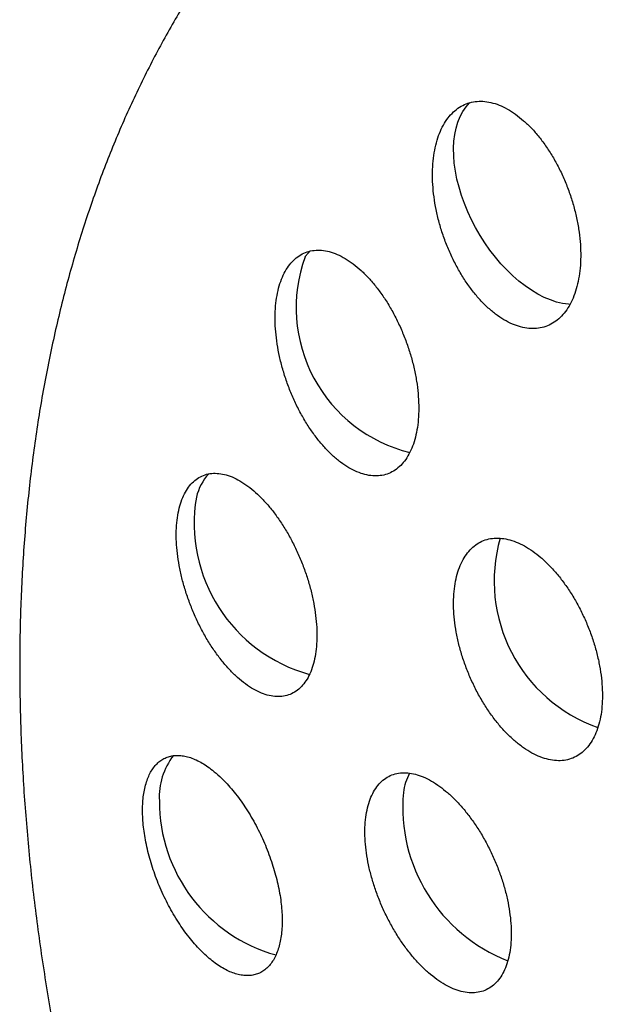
# Model space of a CAD drawing. Header units: millimetres. Extents: x 8 to 820, y 12 to 745.
# Tile 38 of 55: x 750.47 to 755.54, y 336.89 to 345.32. Entities that reach past the tile are written whole.
import ezdxf

# ---------------------------------------------------------------- set-up
doc = ezdxf.new("R2010")
doc.units = ezdxf.units.MM

msp = doc.modelspace()

# ---------------------------------------------------------------- linework, layer by layer
at = {"color": 7, "linetype": 'Continuous', "lineweight": 30, "flags": 128}
for points in [[(755.1857, 342.8783), (755.1734, 342.8792), (755.1228, 342.8861), (755.0709, 342.8984), (755.0179, 342.9159), (754.9642, 342.9385), (754.9101, 342.9661), (754.856, 342.9986), (754.802, 343.0357), (754.7487, 343.0772), (754.6962, 343.123), (754.6449, 343.1726), (754.595, 343.2259), (754.5469, 343.2824), (754.5009, 343.342), (754.4572, 343.4042), (754.4161, 343.4686), (754.3778, 343.535), (754.3425, 343.6028), (754.3105, 343.6718), (754.282, 343.7414), (754.257, 343.8113), (754.2358, 343.8811), (754.2185, 343.9504), (754.2051, 344.0187), (754.1958, 344.0857), (754.1906, 344.151), (754.1896, 344.2141), (754.1927, 344.2748), (754.2, 344.3326), (754.2113, 344.3872), (754.2266, 344.4383), (754.2459, 344.4856), (754.269, 344.5289), (754.2958, 344.5678), (754.3261, 344.6021), (754.3312, 344.6071)], [(752.9173, 343.2842), (752.9462, 343.3205), (752.9598, 343.3347)]]:
    msp.add_lwpolyline(points, dxfattribs=at)
at = {"color": 7, "linetype": 'Continuous', "lineweight": 30}
for centre, radius, start, end in [((754.1181, 342.8506), 1.2766, 160.14779, 256.25605), ((752.4274, 341.1226), 0.4525, 137.4542, 166.45937), ((753.3107, 341.0055), 1.3419, 170.42992, 254.72099), ((755.8658, 340.5107), 1.3291, 163.98025, 250.63575), ((752.2463, 338.662), 0.5769, 142.07936, 183.20812), ((754.3177, 338.6154), 0.565, 153.58162, 171.23017), ((753.0358, 338.6248), 1.3656, 179.79247, 254.4355), ((755.1668, 338.576), 1.413, 174.90388, 248.68231)]:
    msp.add_arc(centre, radius, start, end, dxfattribs=at)
for points, knots in [([(788.1561, 323.6214), (788.1561, 323.6579), (788.1561, 323.7258), (788.1558, 323.8197), (788.1554, 323.898), (788.1551, 323.9607), (788.1548, 324.0085), (788.1545, 324.0421), (788.1543, 324.0678), (788.1541, 324.0925), (788.1538, 324.1226), (788.1535, 324.1586), (788.153, 324.2006), (788.1523, 324.2617), (788.1514, 324.3379), (788.1501, 324.4248), (788.1487, 324.5132), (788.1471, 324.6016), (788.1454, 324.6891), (788.1437, 324.7689), (788.1419, 324.8489), (788.1398, 324.9371), (788.1371, 325.0382), (788.134, 325.1478), (788.1309, 325.2468), (788.1281, 325.3315), (788.1257, 325.4019), (788.1232, 325.4716), (788.1208, 325.5377), (788.1185, 325.5956), (788.1166, 325.6432), (788.1151, 325.6814), (788.1136, 325.7181), (788.1118, 325.7597), (788.1096, 325.8115), (788.107, 325.8706), (788.104, 325.9357), (788.1008, 326.0039), (788.0973, 326.075), (788.0937, 326.1455), (788.0903, 326.2112), (788.0874, 326.2661), (788.085, 326.309), (788.0832, 326.343), (788.0812, 326.3777), (788.0789, 326.4194), (788.0759, 326.471), (788.0723, 326.5316), (788.0684, 326.5961), (788.0643, 326.6608), (788.0605, 326.7204), (788.0572, 326.7714), (788.0545, 326.8125), (788.0521, 326.8485), (788.0495, 326.8866), (788.0463, 326.9324), (788.0421, 326.9931), (788.0368, 327.0664), (788.0307, 327.1491), (788.0247, 327.229), (788.0189, 327.3044), (788.0135, 327.3713), (788.0089, 327.4289), (788.0047, 327.4799), (788.0004, 327.5315), (787.9945, 327.601), (787.9869, 327.6888), (787.9775, 327.7933), (787.9679, 327.8983), (787.9583, 327.9986), (787.9492, 328.0929), (787.9398, 328.1867), (787.9265, 328.317), (787.9091, 328.4805), (787.8889, 328.6612), (787.8698, 328.8254), (787.8521, 328.9722), (787.8334, 329.122), (787.8134, 329.2776), (787.7962, 329.4063), (787.783, 329.502), (787.7744, 329.5646), (787.7652, 329.6297), (787.7563, 329.6921), (787.7483, 329.7474), (787.7402, 329.8026), (787.7311, 329.8648), (787.7204, 329.936), (787.7095, 330.0079), (787.6977, 330.0838), (787.6842, 330.1705), (787.668, 330.2719), (787.6505, 330.379), (787.633, 330.4846), (787.6139, 330.5968), (787.5929, 330.7178), (787.5701, 330.846), (787.547, 330.9732), (787.5273, 331.0792), (787.5108, 331.1665), (787.4982, 331.2324), (787.4859, 331.2956), (787.4737, 331.3582), (787.4603, 331.4258), (787.4443, 331.5055), (787.4276, 331.588), (787.4102, 331.6724), (787.3922, 331.7582), (787.3739, 331.8446), (787.3575, 331.921), (787.342, 331.992), (787.3247, 332.0706), (787.305, 332.159), (787.2853, 332.2461), (787.2655, 332.3324), (787.2448, 332.4214), (787.2236, 332.5109), (787.2046, 332.5904), (787.1905, 332.6489), (787.1799, 332.6921), (787.1711, 332.7283), (787.1604, 332.7715), (787.1492, 332.8167), (787.1389, 332.858), (787.1301, 332.8927), (787.1213, 332.9276), (787.1107, 332.9694), (787.0974, 333.0216), (787.0828, 333.078), (787.0686, 333.1326), (787.0514, 333.1984), (787.0297, 333.2803), (787.0035, 333.3778), (786.9773, 333.4741), (786.9488, 333.5775), (786.916, 333.6944), (786.8825, 333.8117), (786.8503, 333.9228), (786.8185, 334.031), (786.7861, 334.1396), (786.7503, 334.2576), (786.7171, 334.3655), (786.6863, 334.4642), (786.6603, 334.5464), (786.634, 334.6289), (786.6051, 334.7186), (786.5766, 334.8056), (786.5544, 334.873), (786.538, 334.9223), (786.5249, 334.9616), (786.5095, 335.0073), (786.4914, 335.0609), (786.4728, 335.1156), (786.4564, 335.1635), (786.4435, 335.2009), (786.4328, 335.2319), (786.4229, 335.2602), (786.4123, 335.2906), (786.4, 335.3258), (786.385, 335.3686), (786.368, 335.4167), (786.351, 335.4645), (786.3352, 335.5085), (786.3209, 335.5484), (786.3068, 335.5873), (786.2921, 335.6278), (786.2749, 335.6751), (786.2542, 335.7314), (786.2322, 335.7908), (786.212, 335.8452), (786.1949, 335.8907), (786.1797, 335.931), (786.164, 335.9727), (786.1459, 336.0203), (786.1249, 336.0751), (786.103, 336.1319), (786.081, 336.1887), (786.06, 336.2424), (786.0391, 336.2959), (786.0174, 336.3507), (785.9937, 336.4103), (785.9672, 336.4764), (785.9393, 336.5454), (785.9135, 336.6089), (785.8908, 336.6642), (785.8709, 336.7126), (785.8503, 336.7623), (785.8268, 336.8186), (785.8005, 336.8813), (785.7708, 336.9515), (785.7407, 337.0222), (785.7112, 337.0909), (785.6839, 337.154), (785.6556, 337.219), (785.6236, 337.2918), (785.5888, 337.3705), (785.554, 337.4484), (785.5226, 337.5182), (785.4941, 337.581), (785.4673, 337.6398), (785.4384, 337.7026), (785.4054, 337.7741), (785.3672, 337.8561), (785.3267, 337.942), (785.2877, 338.0242), (785.2524, 338.098), (785.2198, 338.1656), (785.1882, 338.2307), (785.1573, 338.2939), (785.1252, 338.3592), (785.091, 338.4281), (785.0543, 338.5018), (785.0183, 338.5733), (784.985, 338.6391), (784.9546, 338.6987), (784.9252, 338.756), (784.8956, 338.8134), (784.8653, 338.8719), (784.8344, 338.9311), (784.8006, 338.9955), (784.7558, 339.0802), (784.7013, 339.1822), (784.6417, 339.2924), (784.5869, 339.3927), (784.5358, 339.4854), (784.4863, 339.5744), (784.4401, 339.6567), (784.3956, 339.7354), (784.3509, 339.8137), (784.3021, 339.8985), (784.2517, 339.9854), (784.2032, 340.0682), (784.1588, 340.1434), (784.1181, 340.212), (784.0709, 340.2909), (784.0155, 340.3826), (783.9509, 340.4885), (783.8814, 340.6012), (783.8005, 340.7308), (783.7109, 340.8726), (783.62, 341.0139), (783.5342, 341.1458), (783.4512, 341.2716), (783.368, 341.3961), (783.282, 341.5232), (783.2044, 341.6363), (783.133, 341.7394), (783.0696, 341.8301), (783.0066, 341.9192), (782.9486, 342.0006), (782.9048, 342.0617), (782.8707, 342.1089), (782.8409, 342.1501), (782.8068, 342.1968), (782.7736, 342.2423), (782.7451, 342.2811), (782.7215, 342.313), (782.6994, 342.3429), (782.6739, 342.3773), (782.6434, 342.4183), (782.6098, 342.4631), (782.5777, 342.5058), (782.5501, 342.5423), (782.5257, 342.5746), (782.5025, 342.6052), (782.4769, 342.6387), (782.4476, 342.677), (782.4165, 342.7174), (782.3875, 342.755), (782.3607, 342.7896), (782.3338, 342.8242), (782.3019, 342.8651), (782.2652, 342.912), (782.2255, 342.9624), (782.1884, 343.0091), (782.1572, 343.0484), (782.1291, 343.0835), (782.0983, 343.1219), (782.0643, 343.1642), (782.0293, 343.2074), (781.9981, 343.2458), (781.9712, 343.2789), (781.944, 343.312), (781.9134, 343.3493), (781.8748, 343.3961), (781.8337, 343.4457), (781.7947, 343.4925), (781.7607, 343.5331), (781.7232, 343.5777), (781.6838, 343.6242), (781.6465, 343.6682), (781.617, 343.7028), (781.5912, 343.7328), (781.5649, 343.7635), (781.5343, 343.7989), (781.4977, 343.8412), (781.4592, 343.8855), (781.423, 343.9269), (781.3902, 343.9643), (781.3552, 344.004), (781.3136, 344.051), (781.2718, 344.0979), (781.2355, 344.1385), (781.2064, 344.1708), (781.1749, 344.2059), (781.1355, 344.2494), (781.0922, 344.2969), (781.0521, 344.3408), (781.0176, 344.3783), (780.9814, 344.4176), (780.9404, 344.4618), (780.897, 344.5083), (780.8579, 344.55), (780.8235, 344.5866), (780.7896, 344.6225), (780.7505, 344.6637), (780.7093, 344.7069), (780.6718, 344.746), (780.6409, 344.7782), (780.5969, 344.8237), (780.5386, 344.8837), (780.4698, 344.9539), (780.399, 345.0256), (780.3281, 345.0968), (780.2544, 345.1701), (780.1818, 345.2418), (780.1207, 345.3015), (780.0742, 345.3466), (780.0462, 345.3738), (780.0167, 345.4023), (779.9825, 345.4351), (779.9449, 345.4711), (779.9086, 345.5057), (779.8784, 345.5343), (779.8536, 345.5578), (779.8295, 345.5806), (779.8012, 345.6072), (779.7676, 345.6387), (779.7325, 345.6715), (779.6991, 345.7025), (779.6694, 345.7301), (779.6383, 345.7587), (779.601, 345.793), (779.5583, 345.8321), (779.5152, 345.8713), (779.4781, 345.905), (779.4453, 345.9346), (779.411, 345.9654), (779.3728, 345.9996), (779.3324, 346.0357), (779.295, 346.0688), (779.2621, 346.0979), (779.2305, 346.1257), (779.1959, 346.1561), (779.1559, 346.191), (779.1152, 346.2264), (779.0786, 346.258), (779.0467, 346.2854), (779.0182, 346.3099), (778.9878, 346.336), (778.9545, 346.3643), (778.9197, 346.3939), (778.8886, 346.4202), (778.8639, 346.441), (778.8414, 346.4599), (778.8163, 346.4809), (778.7825, 346.5092), (778.7411, 346.5437), (778.6981, 346.5792), (778.6607, 346.6101), (778.6275, 346.6373), (778.5892, 346.6687), (778.543, 346.7062), (778.494, 346.7459), (778.4494, 346.7817), (778.4091, 346.814), (778.3661, 346.8482), (778.3178, 346.8865), (778.2685, 346.9253), (778.2243, 346.96), (778.1834, 346.9919), (778.1294, 347.0338), (778.0661, 347.0825), (778, 347.133), (777.935, 347.1823), (777.8677, 347.233), (777.8007, 347.283), (777.7473, 347.3226), (777.7, 347.3574), (777.6543, 347.3909), (777.6082, 347.4245), (777.5682, 347.4535), (777.5321, 347.4796), (777.4941, 347.5069), (777.4507, 347.538), (777.4038, 347.5713), (777.3602, 347.6022), (777.3217, 347.6293), (777.286, 347.6544), (777.2452, 347.6828), (777.1977, 347.7158), (777.1508, 347.7482), (777.111, 347.7756), (777.0788, 347.7976), (777.0447, 347.8208), (777.0013, 347.8502), (776.9518, 347.8836), (776.9028, 347.9164), (776.8611, 347.9442), (776.8206, 347.9711), (776.7749, 348.0013), (776.7224, 348.0358), (776.6697, 348.0701), (776.6232, 348.1002), (776.5849, 348.1249), (776.5476, 348.1488), (776.5071, 348.1747), (776.463, 348.2027), (776.4215, 348.2289), (776.3839, 348.2525), (776.3466, 348.2759), (776.3007, 348.3045), (776.2477, 348.3373), (776.192, 348.3715), (776.1424, 348.4018), (776.0976, 348.429), (776.0511, 348.4571), (775.9959, 348.4902), (775.9402, 348.5233), (775.8913, 348.5523), (775.8519, 348.5755), (775.8104, 348.5998), (775.7597, 348.6293), (775.7018, 348.6628), (775.6461, 348.6947), (775.5971, 348.7226), (775.5521, 348.7481), (775.5005, 348.7772), (775.429, 348.8172), (775.3481, 348.8619), (775.2643, 348.9078), (775.1852, 348.9506), (775.1075, 348.9922), (775.0298, 349.0335), (774.952, 349.0743), (774.8749, 349.1144), (774.784, 349.1611), (774.6749, 349.2165), (774.5441, 349.2818), (774.4058, 349.3495), (774.2336, 349.4322), (774.0361, 349.5246), (773.8179, 349.6234), (773.6091, 349.7152), (773.404, 349.8025), (773.2266, 349.8759), (773.0743, 349.9372), (772.9443, 349.9886), (772.8076, 350.0415), (772.6702, 350.0935), (772.539, 350.142), (772.4163, 350.1864), (772.2992, 350.228), (772.1833, 350.2684), (772.068, 350.3077), (771.9504, 350.347), (771.8237, 350.3885), (771.6865, 350.4323), (771.5445, 350.4765), (771.4179, 350.5148), (771.3092, 350.547), (771.2159, 350.5741), (771.1245, 350.6002), (771.0328, 350.6259), (770.9391, 350.6516), (770.841, 350.6781), (770.7346, 350.7061), (770.622, 350.7351), (770.5103, 350.7631), (770.4062, 350.7886), (770.3099, 350.8116), (770.2251, 350.8314), (770.1478, 350.8492), (770.0768, 350.8652), (770.0026, 350.8816), (769.9211, 350.8994), (769.8234, 350.9201), (769.7156, 350.9424), (769.606, 350.9644), (769.5064, 350.9837), (769.4137, 351.0013), (769.3233, 351.018), (769.2272, 351.0352), (769.131, 351.052), (769.0341, 351.0684), (768.9433, 351.0833), (768.8565, 351.0971), (768.7773, 351.1093), (768.7043, 351.1203), (768.6347, 351.1305), (768.565, 351.1405), (768.4902, 351.1509), (768.4013, 351.1629), (768.2995, 351.1761), (768.1947, 351.1891), (768.0991, 351.2005), (768.0131, 351.2103), (767.9304, 351.2193), (767.8443, 351.2284), (767.749, 351.238), (767.6454, 351.2479), (767.5415, 351.2572), (767.4459, 351.2652), (767.3602, 351.2721), (767.278, 351.2783), (767.1936, 351.2843), (767.1014, 351.2904), (767.0049, 351.2964), (766.9097, 351.3017), (766.8235, 351.3062), (766.746, 351.3099), (766.6751, 351.313), (766.6032, 351.3159), (766.5264, 351.3187), (766.4411, 351.3214), (766.3557, 351.3238), (766.2782, 351.3256), (766.2108, 351.3269), (766.1507, 351.3279), (766.0919, 351.3287), (766.0305, 351.3294), (765.9603, 351.3299), (765.8829, 351.3302), (765.8045, 351.3301), (765.727, 351.3297), (765.6527, 351.3291), (765.5781, 351.3282), (765.4993, 351.3269), (765.41, 351.3251), (765.3132, 351.3227), (765.2257, 351.32), (765.1536, 351.3175), (765.0946, 351.3153), (765.0374, 351.313), (764.9743, 351.3103), (764.9027, 351.307), (764.8254, 351.3031), (764.7495, 351.2989), (764.6808, 351.2949), (764.6195, 351.2912), (764.563, 351.2875), (764.5032, 351.2835), (764.4355, 351.2787), (764.3614, 351.2733), (764.2881, 351.2675), (764.2215, 351.2621), (764.1624, 351.2571), (764.1076, 351.2523), (764.0529, 351.2474), (763.9916, 351.2417), (763.9202, 351.2348), (763.8437, 351.2271), (763.772, 351.2197), (763.711, 351.2131), (763.6571, 351.2072), (763.6009, 351.2008), (763.5373, 351.1934), (763.4653, 351.1848), (763.3897, 351.1755), (763.318, 351.1664), (763.2542, 351.1581), (763.1997, 351.1508), (763.1485, 351.1438), (763.0929, 351.1361), (763.0272, 351.1268), (762.957, 351.1166), (762.892, 351.1069), (762.8377, 351.0987), (762.7888, 351.0911), (762.7369, 351.083), (762.6758, 351.0732), (762.6067, 351.062), (762.5355, 351.0501), (762.4685, 351.0387), (762.4078, 351.0281), (762.3488, 351.0177), (762.2868, 351.0066), (762.2184, 350.9941), (762.1451, 350.9804), (762.0752, 350.9671), (762.0133, 350.9551), (761.958, 350.9443), (761.9018, 350.9331), (761.8394, 350.9204), (761.7707, 350.9063), (761.7017, 350.8919), (761.6387, 350.8785), (761.5825, 350.8663), (761.5274, 350.8543), (761.4673, 350.841), (761.4004, 350.826), (761.3321, 350.8103), (761.2689, 350.7957), (761.1762, 350.7739), (761.0457, 350.7426), (760.8908, 350.704), (760.7293, 350.6625), (760.5618, 350.6181), (760.3855, 350.5697), (760.2377, 350.5277), (760.1295, 350.4963), (760.0517, 350.4734), (759.9865, 350.4539), (759.9248, 350.4353), (759.8513, 350.4129), (759.777, 350.3899), (759.7104, 350.3691), (759.6626, 350.354), (759.6195, 350.3403), (759.5746, 350.3259), (759.525, 350.3098), (759.4721, 350.2926), (759.4145, 350.2737), (759.357, 350.2546), (759.3, 350.2355), (759.2401, 350.2153), (759.177, 350.1938), (759.1146, 350.1723), (759.0634, 350.1545), (759.0205, 350.1395), (758.9811, 350.1256), (758.9405, 350.1112), (758.8953, 350.0951), (758.844, 350.0766), (758.7884, 350.0565), (758.7347, 350.0369), (758.6877, 350.0196), (758.6432, 350.0032), (758.5939, 349.9848), (758.5381, 349.9638), (758.4822, 349.9427), (758.4329, 349.9239), (758.3898, 349.9073), (758.3493, 349.8917), (758.3057, 349.8747), (758.2555, 349.8551), (758.1974, 349.8322), (758.1385, 349.8088), (758.0863, 349.7879), (758.0424, 349.7702), (757.9997, 349.7529), (757.9517, 349.7334), (757.9004, 349.7123), (757.8521, 349.6923), (757.8119, 349.6756), (757.7698, 349.658), (757.7191, 349.6367), (757.6517, 349.6082), (757.574, 349.575), (757.4934, 349.5401), (757.4218, 349.5088), (757.3624, 349.4827), (757.3085, 349.4588), (757.2512, 349.4333), (757.1709, 349.3971), (757.0805, 349.3561), (756.9703, 349.3053), (756.8669, 349.2571), (756.7584, 349.2058), (756.6516, 349.1547), (756.5599, 349.1102), (756.4788, 349.0705), (756.4106, 349.0368), (756.3384, 349.0009), (756.2704, 348.9667), (756.2097, 348.9361), (756.1558, 348.9086), (756.1042, 348.8822), (756.0531, 348.8559), (755.9975, 348.8271), (755.9425, 348.7985), (755.8935, 348.7727), (755.8529, 348.7514), (755.8099, 348.7286), (755.7591, 348.7016), (755.7033, 348.6717), (755.6483, 348.6421), (755.5929, 348.6121), (755.5325, 348.5792), (755.4708, 348.5453), (755.409, 348.5112), (755.3456, 348.4759), (755.2915, 348.4456), (755.2467, 348.4204), (755.2084, 348.3987), (755.16, 348.3712), (755.099, 348.3364), (755.0542, 348.3106), (755.0297, 348.2965)], [0, 0, 0, 0, 0.002309, 0.00429, 0.005944, 0.007272, 0.008275, 0.008979, 0.009404, 0.009912, 0.010548, 0.011311, 0.012201, 0.013218, 0.015201, 0.017051, 0.018763, 0.020841, 0.022698, 0.024361, 0.025949, 0.027824, 0.030012, 0.032436, 0.034863, 0.036381, 0.037895, 0.039404, 0.04088, 0.042168, 0.043153, 0.043962, 0.044645, 0.045525, 0.046658, 0.047993, 0.049357, 0.050878, 0.052419, 0.053981, 0.055458, 0.056701, 0.057558, 0.058253, 0.058918, 0.059821, 0.060971, 0.062284, 0.063773, 0.065185, 0.066518, 0.067672, 0.068527, 0.069214, 0.070026, 0.071026, 0.072213, 0.074009, 0.075834, 0.07765, 0.079262, 0.080802, 0.082058, 0.083059, 0.084166, 0.085459, 0.087645, 0.089961, 0.092365, 0.094599, 0.096612, 0.098615, 0.100826, 0.105265, 0.109479, 0.11286, 0.116226, 0.119275, 0.122881, 0.126631, 0.1279, 0.129298, 0.130824, 0.132267, 0.133489, 0.134541, 0.13597, 0.137665, 0.139328, 0.140804, 0.142776, 0.145154, 0.147628, 0.149991, 0.15227, 0.155195, 0.158151, 0.160918, 0.163784, 0.165302, 0.166814, 0.16824, 0.169571, 0.171046, 0.172802, 0.174957, 0.176627, 0.17851, 0.180755, 0.182468, 0.183681, 0.185553, 0.187782, 0.189661, 0.191452, 0.193616, 0.195677, 0.197509, 0.198997, 0.19963, 0.200435, 0.201437, 0.202551, 0.203492, 0.204237, 0.204898, 0.20585, 0.207053, 0.208426, 0.209667, 0.210746, 0.212876, 0.215197, 0.217337, 0.219386, 0.222179, 0.22522, 0.22731, 0.229682, 0.232507, 0.234643, 0.237638, 0.239772, 0.24131, 0.243169, 0.245328, 0.247355, 0.249032, 0.249872, 0.25067, 0.25167, 0.252945, 0.254283, 0.255359, 0.256174, 0.256807, 0.257442, 0.258084, 0.25885, 0.259808, 0.260959, 0.262091, 0.263022, 0.263927, 0.264773, 0.265635, 0.266654, 0.267947, 0.269419, 0.270651, 0.271603, 0.272481, 0.273365, 0.274397, 0.275676, 0.277043, 0.278222, 0.279495, 0.280654, 0.2818, 0.28315, 0.284666, 0.286262, 0.287783, 0.288934, 0.289978, 0.291031, 0.292269, 0.293755, 0.29524, 0.29698, 0.298499, 0.29985, 0.301217, 0.302857, 0.304733, 0.306492, 0.308086, 0.309419, 0.310704, 0.312028, 0.31363, 0.315502, 0.317525, 0.319394, 0.321017, 0.322476, 0.323934, 0.325384, 0.326715, 0.328323, 0.330014, 0.33167, 0.333143, 0.334449, 0.335687, 0.337009, 0.33833, 0.339638, 0.341016, 0.342691, 0.345381, 0.347934, 0.350187, 0.352207, 0.354256, 0.356265, 0.35783, 0.359644, 0.361633, 0.363654, 0.365613, 0.367337, 0.368839, 0.370345, 0.372786, 0.375192, 0.377683, 0.380619, 0.384224, 0.387578, 0.390539, 0.39348, 0.39644, 0.399353, 0.402434, 0.404526, 0.406694, 0.408906, 0.410906, 0.412524, 0.41329, 0.414314, 0.415485, 0.416655, 0.417579, 0.418288, 0.418979, 0.419744, 0.420774, 0.421952, 0.422997, 0.42388, 0.424609, 0.425347, 0.426108, 0.427051, 0.428142, 0.429067, 0.429802, 0.430675, 0.43162, 0.432814, 0.434106, 0.435289, 0.436218, 0.437068, 0.437906, 0.439054, 0.440202, 0.441115, 0.441908, 0.442659, 0.443585, 0.444684, 0.446156, 0.447289, 0.448195, 0.449199, 0.450641, 0.451697, 0.452514, 0.453249, 0.453975, 0.454868, 0.455924, 0.457158, 0.458214, 0.45907, 0.460029, 0.461252, 0.462655, 0.463619, 0.464372, 0.465148, 0.466314, 0.46773, 0.468816, 0.469711, 0.470638, 0.471869, 0.473151, 0.474268, 0.475131, 0.476015, 0.477084, 0.478367, 0.479414, 0.480169, 0.480909, 0.483017, 0.484934, 0.48649, 0.488775, 0.490616, 0.492406, 0.494585, 0.495384, 0.49608, 0.496846, 0.497719, 0.498764, 0.499772, 0.500539, 0.501139, 0.501735, 0.502421, 0.503333, 0.504343, 0.505142, 0.50591, 0.506638, 0.507534, 0.508772, 0.509911, 0.510828, 0.511602, 0.512406, 0.513436, 0.514493, 0.515468, 0.516256, 0.51697, 0.517842, 0.518857, 0.519964, 0.520884, 0.521583, 0.522333, 0.523005, 0.523841, 0.524796, 0.525575, 0.526135, 0.526618, 0.527232, 0.527975, 0.529098, 0.530267, 0.53111, 0.531831, 0.532682, 0.533895, 0.535177, 0.536229, 0.537108, 0.538089, 0.539317, 0.540564, 0.541602, 0.542469, 0.543499, 0.545442, 0.546937, 0.548177, 0.55003, 0.551659, 0.552868, 0.553762, 0.55495, 0.556047, 0.55696, 0.55772, 0.558547, 0.559584, 0.560708, 0.561773, 0.562581, 0.563341, 0.564219, 0.565365, 0.566583, 0.567411, 0.56807, 0.568768, 0.569723, 0.571006, 0.572111, 0.573018, 0.573812, 0.574851, 0.576077, 0.577311, 0.578318, 0.579192, 0.579904, 0.580791, 0.581882, 0.582826, 0.583536, 0.584362, 0.585287, 0.586561, 0.587845, 0.588941, 0.58981, 0.590772, 0.591981, 0.593405, 0.594393, 0.595159, 0.595957, 0.597088, 0.598427, 0.599688, 0.600655, 0.601575, 0.602642, 0.604073, 0.606031, 0.607765, 0.609406, 0.611043, 0.612678, 0.614312, 0.615934, 0.617516, 0.620005, 0.622751, 0.625652, 0.628572, 0.633378, 0.637772, 0.641884, 0.64605, 0.65015, 0.652545, 0.655163, 0.657913, 0.660676, 0.663315, 0.665671, 0.667918, 0.67021, 0.672475, 0.674678, 0.677088, 0.679871, 0.682665, 0.685331, 0.68721, 0.688948, 0.690719, 0.692483, 0.694232, 0.696077, 0.698138, 0.700347, 0.702519, 0.704529, 0.706289, 0.708011, 0.709358, 0.710688, 0.712047, 0.713572, 0.715321, 0.717586, 0.719678, 0.721525, 0.723212, 0.724917, 0.726625, 0.728628, 0.730338, 0.732078, 0.733731, 0.735214, 0.736528, 0.737825, 0.739115, 0.740435, 0.742017, 0.744093, 0.74613, 0.747871, 0.749436, 0.750931, 0.752484, 0.754241, 0.756244, 0.758253, 0.76003, 0.761558, 0.763024, 0.764603, 0.766255, 0.768148, 0.769963, 0.771545, 0.772935, 0.774267, 0.775483, 0.776925, 0.77853, 0.780217, 0.781659, 0.782832, 0.783954, 0.784993, 0.786092, 0.787363, 0.788887, 0.790384, 0.791711, 0.793188, 0.794506, 0.79585, 0.797553, 0.799464, 0.801222, 0.80242, 0.803465, 0.80449, 0.805597, 0.806969, 0.808466, 0.809891, 0.811184, 0.812282, 0.813298, 0.814329, 0.815603, 0.817065, 0.818453, 0.819685, 0.820775, 0.821739, 0.822739, 0.823824, 0.825153, 0.826724, 0.828087, 0.829153, 0.830132, 0.831095, 0.832292, 0.833685, 0.83512, 0.836524, 0.837694, 0.838691, 0.839579, 0.84056, 0.841806, 0.843265, 0.844503, 0.845454, 0.846315, 0.847246, 0.848359, 0.849751, 0.851137, 0.852373, 0.853533, 0.854554, 0.855686, 0.857026, 0.85843, 0.859835, 0.860978, 0.861931, 0.862972, 0.864161, 0.86547, 0.86687, 0.868082, 0.869049, 0.870063, 0.871208, 0.872475, 0.873871, 0.875107, 0.876076, 0.879165, 0.882568, 0.884962, 0.888422, 0.892211, 0.89513, 0.896954, 0.898482, 0.899644, 0.900736, 0.902062, 0.903918, 0.905063, 0.905942, 0.906703, 0.907579, 0.908567, 0.909602, 0.91067, 0.911937, 0.91297, 0.914013, 0.91545, 0.916679, 0.917683, 0.918464, 0.919207, 0.920003, 0.920861, 0.921872, 0.92304, 0.924153, 0.925053, 0.925821, 0.926784, 0.927975, 0.929136, 0.930103, 0.930907, 0.931703, 0.932515, 0.933509, 0.934698, 0.935988, 0.93703, 0.937826, 0.938617, 0.93959, 0.94071, 0.941699, 0.942496, 0.943129, 0.944231, 0.945556, 0.947198, 0.948927, 0.950439, 0.951539, 0.952531, 0.953714, 0.955027, 0.957426, 0.959228, 0.961769, 0.963773, 0.965884, 0.968351, 0.969447, 0.970898, 0.97258, 0.973926, 0.975128, 0.976356, 0.977288, 0.978352, 0.979547, 0.98077, 0.981798, 0.982622, 0.983314, 0.984503, 0.985821, 0.986828, 0.987975, 0.989326, 0.990648, 0.991882, 0.993242, 0.994685, 0.995334, 0.996098, 0.997129, 0.99843, 1, 1, 1, 1]), ([(754.3745, 347.9185), (754.3217, 347.8875), (754.2153, 347.8249), (754.0587, 347.7253), (753.9037, 347.6209), (753.7514, 347.5119), (753.6018, 347.3984), (753.4549, 347.2804), (753.3107, 347.1579), (753.1694, 347.0309), (753.031, 346.8994), (752.8955, 346.7635), (752.7631, 346.623), (752.6337, 346.4782), (752.5074, 346.3289), (752.3843, 346.1751), (752.2644, 346.017), (752.1479, 345.8544), (752.0347, 345.6875), (751.925, 345.5163), (751.8188, 345.3407), (751.7161, 345.1609), (751.6172, 344.9769), (751.5219, 344.7886), (751.4304, 344.5962), (751.3428, 344.3998), (751.2591, 344.1993), (751.1794, 343.9949), (751.1037, 343.7867), (751.0321, 343.5746), (750.9647, 343.3589), (750.9014, 343.1396), (750.8425, 342.9168), (750.7878, 342.6906), (750.7374, 342.4612), (750.6914, 342.2286), (750.6497, 341.9929), (750.6125, 341.7543), (750.5796, 341.5129), (750.5513, 341.2687), (750.5273, 341.022), (750.5078, 340.7727), (750.4927, 340.5211), (750.4821, 340.2673), (750.4758, 340.0112), (750.474, 339.7532), (750.4767, 339.4931), (750.4837, 339.2312), (750.495, 338.9676), (750.5108, 338.7023), (750.5309, 338.4355), (750.5553, 338.1671), (750.584, 337.8974), (750.617, 337.6263), (750.6543, 337.354), (750.6958, 337.0806), (750.7415, 336.806), (750.7915, 336.5305), (750.8456, 336.254), (750.9039, 335.9765), (750.9664, 335.6983), (751.0307, 335.4289), (751.0988, 335.159), (751.168, 334.8985), (751.2407, 334.6378), (751.3138, 334.3867), (751.3902, 334.1356), (751.4696, 333.8846), (751.5521, 333.6338), (751.6376, 333.3833), (751.7261, 333.1332), (751.8175, 332.8834), (751.9119, 332.6342), (752.0092, 332.3855), (752.1092, 332.1375), (752.2121, 331.8903), (752.3177, 331.644), (752.4259, 331.3987), (752.5367, 331.1547), (752.6498, 330.912), (752.7653, 330.6711), (752.8827, 330.4325), (753.0014, 330.1972), (753.1204, 329.9673), (753.2381, 329.7452), (753.3436, 329.5504), (753.4379, 329.3796), (753.5331, 329.2098), (753.6016, 329.0903), (753.6416, 329.0207)], [0, 0, 0, 0, 0.0105734, 0.0213037, 0.0320501, 0.0428164, 0.0536066, 0.0644244, 0.0752736, 0.0861578, 0.0970806, 0.1080453, 0.1190552, 0.1301132, 0.1412222, 0.1523847, 0.163603, 0.1748789, 0.1862142, 0.19761, 0.2090673, 0.2205867, 0.2321681, 0.2438113, 0.2555157, 0.2672801, 0.2791032, 0.290983, 0.3029175, 0.3149042, 0.3269405, 0.3390235, 0.3511501, 0.3633172, 0.3755215, 0.3877599, 0.4000292, 0.4123262, 0.4246478, 0.4369912, 0.4493536, 0.4617326, 0.4741256, 0.4865306, 0.4989457, 0.5113691, 0.5237993, 0.5362347, 0.5486742, 0.5611171, 0.5735627, 0.5860106, 0.5984608, 0.6109131, 0.6233677, 0.6358252, 0.6482858, 0.6607506, 0.6732203, 0.6856962, 0.6981797, 0.7106724, 0.7218844, 0.734365, 0.745562, 0.7567528, 0.7679364, 0.7791128, 0.7902818, 0.8014434, 0.8125971, 0.8237427, 0.8348796, 0.8460072, 0.8571243, 0.8682296, 0.879321, 0.8903957, 0.9014491, 0.9124745, 0.9234609, 0.9343896, 0.9452252, 0.9558941, 0.9662117, 0.9761039, 0.9831015, 0.9901541, 1, 1, 1, 1]), ([(754.7206, 344.5053), (754.6971, 344.5211), (754.6501, 344.5527), (754.5791, 344.5859), (754.5089, 344.6084), (754.4403, 344.6184), (754.3742, 344.6163), (754.3115, 344.6022), (754.2531, 344.5758), (754.1997, 344.5381), (754.1518, 344.4895), (754.1101, 344.4302), (754.0751, 344.3615), (754.0469, 344.284), (754.0262, 344.1985), (754.013, 344.1061), (754.0075, 344.0079), (754.0101, 343.9049), (754.0205, 343.7984), (754.0387, 343.6898), (754.0646, 343.5802), (754.098, 343.4711), (754.1383, 343.3639), (754.1853, 343.2601), (754.2383, 343.1609), (754.2965, 343.0678), (754.3593, 342.9823), (754.4259, 342.9051), (754.4952, 342.8375), (754.5664, 342.7807), (754.6384, 342.7349), (754.7104, 342.7008), (754.7813, 342.6791), (754.8503, 342.6696), (754.9165, 342.6723), (754.9789, 342.6875), (755.0371, 342.7145), (755.0903, 342.7529), (755.1376, 342.8025), (755.1789, 342.8622), (755.2136, 342.9314), (755.2412, 343.0096), (755.2614, 343.0955), (755.2741, 343.1883), (755.2789, 343.2869), (755.2759, 343.3901), (755.2651, 343.4967), (755.2462, 343.6056), (755.2198, 343.7151), (755.1861, 343.8241), (755.1452, 343.9311), (755.0978, 344.0347), (755.0446, 344.1335), (754.9859, 344.226), (754.9228, 344.3112), (754.857, 344.3868), (754.7894, 344.4526), (754.7435, 344.4877), (754.7206, 344.5053)], [0, 0, 0, 0, 0.0177304, 0.0355165, 0.0532459, 0.0709824, 0.0887758, 0.1065117, 0.1241314, 0.1418077, 0.1594275, 0.1769955, 0.1946193, 0.212188, 0.229839, 0.2475456, 0.2651977, 0.2830301, 0.3009184, 0.3187517, 0.3367871, 0.3548793, 0.3729151, 0.3910873, 0.4093173, 0.4274892, 0.4456698, 0.4639087, 0.4820884, 0.500143, 0.518256, 0.5363096, 0.5541608, 0.5720699, 0.5899204, 0.6075831, 0.6253027, 0.6429653, 0.6605363, 0.6781633, 0.6957348, 0.7133478, 0.7310163, 0.7486302, 0.7663992, 0.7842241, 0.801994, 0.8199678, 0.8379981, 0.8559724, 0.8741125, 0.89231, 0.91045, 0.9286437, 0.9468955, 0.9650884, 0.9825443, 1, 1, 1, 1]), ([(753.3311, 343.2243), (753.3081, 343.2405), (753.2622, 343.273), (753.1932, 343.3078), (753.1252, 343.3317), (753.059, 343.3431), (752.9955, 343.3424), (752.9356, 343.3296), (752.8802, 343.3044), (752.8299, 343.2678), (752.7852, 343.2202), (752.7469, 343.1619), (752.7152, 343.0942), (752.6904, 343.0178), (752.673, 342.9334), (752.663, 342.8423), (752.6604, 342.7455), (752.6656, 342.6439), (752.6782, 342.5389), (752.6982, 342.4318), (752.7257, 342.3236), (752.76, 342.2158), (752.8008, 342.1098), (752.848, 342.0068), (752.9006, 341.9082), (752.9582, 341.8153), (753.02, 341.7296), (753.0853, 341.652), (753.153, 341.5835), (753.2225, 341.5256), (753.2926, 341.4785), (753.3625, 341.443), (753.4311, 341.4198), (753.4976, 341.4089), (753.5612, 341.4102), (753.6209, 341.4241), (753.676, 341.4499), (753.7261, 341.4872), (753.7702, 341.5358), (753.8082, 341.5945), (753.8395, 341.6627), (753.8637, 341.7399), (753.8807, 341.8246), (753.8903, 341.9161), (753.8922, 342.0134), (753.8866, 342.1152), (753.8735, 342.2203), (753.8528, 342.3276), (753.825, 342.4357), (753.7903, 342.5434), (753.7489, 342.6493), (753.7014, 342.752), (753.6485, 342.8503), (753.5906, 342.9426), (753.5285, 343.028), (753.4639, 343.104), (753.3979, 343.1706), (753.3533, 343.2064), (753.3311, 343.2243)], [0, 0, 0, 0, 0.017883, 0.035822, 0.053704, 0.071595, 0.089543, 0.107432, 0.125172, 0.14297, 0.16071, 0.178305, 0.195957, 0.213553, 0.231129, 0.248761, 0.266337, 0.284024, 0.301767, 0.319455, 0.337337, 0.355274, 0.373157, 0.391233, 0.409367, 0.427443, 0.445631, 0.463875, 0.482062, 0.500224, 0.518444, 0.536605, 0.554616, 0.572685, 0.590694, 0.608496, 0.626356, 0.644158, 0.661788, 0.679475, 0.697105, 0.714673, 0.732298, 0.749867, 0.767509, 0.785205, 0.802847, 0.820663, 0.838535, 0.856352, 0.874371, 0.892448, 0.910468, 0.928632, 0.946855, 0.965019, 0.98251, 1, 1, 1, 1]), ([(752.4454, 341.3096), (752.4228, 341.3262), (752.3774, 341.3594), (752.3098, 341.3953), (752.2434, 341.4203), (752.1792, 341.4328), (752.118, 341.4333), (752.0606, 341.4216), (752.008, 341.3975), (751.9607, 341.3619), (751.9191, 341.3153), (751.8842, 341.2579), (751.856, 341.1911), (751.8347, 341.1156), (751.8209, 341.0321), (751.8144, 340.9421), (751.8153, 340.8464), (751.8237, 340.7461), (751.8394, 340.6427), (751.8621, 340.5371), (751.8918, 340.4306), (751.9281, 340.3245), (751.9704, 340.22), (752.0186, 340.1186), (752.0718, 340.0213), (752.1295, 339.9294), (752.1911, 339.8444), (752.2558, 339.7671), (752.3226, 339.6987), (752.3908, 339.6404), (752.4595, 339.5928), (752.5277, 339.5564), (752.5944, 339.5322), (752.6588, 339.5202), (752.72, 339.5204), (752.7771, 339.5332), (752.8295, 339.5579), (752.8766, 339.5942), (752.9176, 339.6418), (752.9522, 339.6996), (752.9801, 339.767), (753.0007, 339.8433), (753.0141, 339.927), (753.0202, 340.0174), (753.0187, 340.1136), (753.0098, 340.2139), (752.9937, 340.3176), (752.9704, 340.4233), (752.9402, 340.5298), (752.9036, 340.6358), (752.8608, 340.7401), (752.8123, 340.8413), (752.7588, 340.9384), (752.7007, 341.0297), (752.6389, 341.1144), (752.5751, 341.1897), (752.5104, 341.2559), (752.4671, 341.2917), (752.4454, 341.3096)], [0, 0, 0, 0, 0.018035, 0.036127, 0.054162, 0.072204, 0.090304, 0.108345, 0.126243, 0.144199, 0.162096, 0.179792, 0.197546, 0.215243, 0.232821, 0.250456, 0.268034, 0.285626, 0.303273, 0.320866, 0.338595, 0.356379, 0.374109, 0.392041, 0.410029, 0.427961, 0.446075, 0.464245, 0.482359, 0.500553, 0.518805, 0.536999, 0.555134, 0.573328, 0.591462, 0.609424, 0.627445, 0.645407, 0.663161, 0.680972, 0.698726, 0.716329, 0.733989, 0.751593, 0.769167, 0.786797, 0.804372, 0.822048, 0.83978, 0.857457, 0.875322, 0.893243, 0.91111, 0.929172, 0.947292, 0.965355, 0.982678, 1, 1, 1, 1]), ([(754.8675, 340.7653), (754.8436, 340.7811), (754.7959, 340.8126), (754.7245, 340.846), (754.6544, 340.8687), (754.5864, 340.879), (754.5214, 340.8773), (754.4602, 340.8638), (754.4039, 340.8381), (754.3529, 340.8011), (754.3078, 340.7533), (754.2695, 340.6948), (754.2381, 340.627), (754.214, 340.5506), (754.1977, 340.4662), (754.1892, 340.3752), (754.1884, 340.2787), (754.1959, 340.1776), (754.2111, 340.0733), (754.2339, 339.9671), (754.2644, 339.8601), (754.3018, 339.7539), (754.3459, 339.6496), (754.3963, 339.5486), (754.4522, 339.4523), (754.5128, 339.3618), (754.5777, 339.2785), (754.6457, 339.2033), (754.7161, 339.1372), (754.7879, 339.0814), (754.8603, 339.0363), (754.9321, 339.0025), (755.0025, 338.9808), (755.0707, 338.971), (755.1356, 338.9732), (755.1965, 338.9879), (755.2526, 339.0141), (755.3033, 339.0518), (755.3478, 339.1006), (755.3858, 339.1595), (755.4168, 339.2278), (755.4402, 339.305), (755.4561, 339.3897), (755.4642, 339.481), (755.4642, 339.578), (755.4564, 339.6793), (755.4408, 339.7837), (755.4172, 339.89), (755.3864, 339.9969), (755.3485, 340.1031), (755.3039, 340.2072), (755.2532, 340.3079), (755.197, 340.4039), (755.136, 340.4939), (755.071, 340.5768), (755.0039, 340.6502), (754.9358, 340.7141), (754.8903, 340.7482), (754.8675, 340.7653)], [0, 0, 0, 0, 0.017881, 0.035818, 0.053698, 0.071583, 0.089525, 0.107409, 0.125209, 0.143067, 0.160866, 0.178585, 0.19636, 0.214079, 0.231786, 0.24955, 0.267258, 0.285029, 0.302856, 0.320627, 0.338509, 0.356447, 0.374329, 0.39232, 0.410369, 0.42836, 0.446413, 0.464523, 0.482575, 0.500613, 0.518708, 0.536745, 0.554698, 0.572708, 0.59066, 0.608495, 0.626387, 0.644222, 0.66196, 0.679755, 0.697493, 0.715196, 0.732955, 0.750659, 0.768403, 0.786204, 0.803949, 0.821793, 0.839694, 0.857539, 0.875498, 0.893515, 0.911475, 0.929515, 0.947613, 0.965654, 0.982827, 1, 1, 1, 1]), ([(752.124, 338.8918), (752.1073, 338.9044), (752.0739, 338.9296), (752.0236, 338.9603), (751.9736, 338.9852), (751.9246, 339.0033), (751.8775, 339.0145), (751.8322, 339.0191), (751.7885, 339.0168), (751.7473, 339.0076), (751.7093, 338.9916), (751.6742, 338.9692), (751.6421, 338.94), (751.6136, 338.9045), (751.5892, 338.8635), (751.5685, 338.8171), (751.5516, 338.7649), (751.5389, 338.7079), (751.5306, 338.6471), (751.5263, 338.5826), (751.5262, 338.5138), (751.5303, 338.4421), (751.5386, 338.3686), (751.5508, 338.2933), (751.5671, 338.2158), (751.5873, 338.1372), (751.6111, 338.059), (751.6383, 337.9809), (751.6692, 337.9028), (751.7033, 337.8258), (751.7401, 337.751), (751.7796, 337.6784), (751.8219, 337.6079), (751.8664, 337.5405), (751.9125, 337.4773), (751.9602, 337.4181), (752.0095, 337.3631), (752.0598, 337.313), (752.1102, 337.2688), (752.1609, 337.2302), (752.2117, 337.1973), (752.262, 337.1709), (752.3109, 337.1513), (752.3585, 337.1382), (752.4049, 337.1318), (752.4492, 337.1325), (752.4906, 337.14), (752.5295, 337.1542), (752.5657, 337.1753), (752.5986, 337.203), (752.6277, 337.2366), (752.6532, 337.276), (752.6751, 337.3217), (752.6929, 337.3727), (752.7064, 337.428), (752.7159, 337.4876), (752.7213, 337.552), (752.7224, 337.62), (752.7193, 337.6904), (752.7121, 337.7631), (752.7008, 337.8388), (752.6854, 337.9161), (752.6662, 337.9937), (752.6434, 338.0718), (752.6168, 338.1506), (752.5867, 338.229), (752.5536, 338.3057), (752.5175, 338.3809), (752.4783, 338.4547), (752.4366, 338.5259), (752.3929, 338.5935), (752.3472, 338.6577), (752.2995, 338.7184), (752.2462, 338.7793), (752.1876, 338.8389), (752.1453, 338.8741), (752.124, 338.8918)], [0, 0, 0, 0, 0.013429, 0.026859, 0.040677, 0.054495, 0.067925, 0.081355, 0.095179, 0.109004, 0.122358, 0.135713, 0.149464, 0.163216, 0.176419, 0.189623, 0.203218, 0.216814, 0.22988, 0.242946, 0.256396, 0.269845, 0.282848, 0.295851, 0.30923, 0.322609, 0.335648, 0.348687, 0.362099, 0.37551, 0.388668, 0.401827, 0.415359, 0.428891, 0.4422, 0.45551, 0.4692, 0.48289, 0.496318, 0.509747, 0.523564, 0.537381, 0.550842, 0.564304, 0.578161, 0.592017, 0.60541, 0.618802, 0.632592, 0.646382, 0.659633, 0.672885, 0.68653, 0.700176, 0.713279, 0.726383, 0.739872, 0.753362, 0.766375, 0.779389, 0.79278, 0.806171, 0.81919, 0.832208, 0.845599, 0.85899, 0.872105, 0.88522, 0.898708, 0.912195, 0.925457, 0.93872, 0.952359, 0.965999, 0.982905, 1, 1, 1, 1]), ([(754.071, 338.7522), (754.0475, 338.7683), (754.0003, 338.8004), (753.9302, 338.8348), (753.8617, 338.8585), (753.7957, 338.8699), (753.733, 338.8695), (753.6743, 338.8572), (753.6207, 338.8327), (753.5726, 338.7969), (753.5307, 338.7502), (753.4956, 338.6929), (753.4676, 338.6262), (753.447, 338.5509), (753.4342, 338.4677), (753.4292, 338.3779), (753.4318, 338.2827), (753.4425, 338.183), (753.4607, 338.0802), (753.4862, 337.9755), (753.519, 337.8701), (753.5585, 337.7654), (753.6042, 337.6626), (753.6557, 337.563), (753.7123, 337.4678), (753.7733, 337.3782), (753.8381, 337.2955), (753.9057, 337.2206), (753.9753, 337.1545), (754.046, 337.0985), (754.117, 337.0528), (754.1873, 337.0182), (754.2558, 336.9956), (754.3219, 336.9847), (754.3845, 336.9857), (754.4428, 336.9991), (754.4962, 337.0242), (754.544, 337.0607), (754.5854, 337.1083), (754.6201, 337.1661), (754.6477, 337.2333), (754.6676, 337.3093), (754.68, 337.3929), (754.6847, 337.483), (754.6813, 337.5787), (754.6702, 337.6785), (754.6516, 337.7815), (754.6254, 337.8863), (754.5922, 337.9916), (754.5524, 338.0963), (754.5062, 338.1989), (754.4544, 338.2982), (754.3975, 338.3932), (754.3361, 338.4822), (754.2712, 338.5645), (754.2047, 338.6374), (754.1378, 338.701), (754.0933, 338.7351), (754.071, 338.7522)], [0, 0, 0, 0, 0.017991, 0.036039, 0.054029, 0.072023, 0.090075, 0.108069, 0.125989, 0.143967, 0.161886, 0.179689, 0.197549, 0.215351, 0.233071, 0.250847, 0.268567, 0.286274, 0.304037, 0.321744, 0.339513, 0.357338, 0.375107, 0.392986, 0.410921, 0.428801, 0.44679, 0.464836, 0.482826, 0.500878, 0.518987, 0.537039, 0.555078, 0.573175, 0.591213, 0.609168, 0.62718, 0.645135, 0.662972, 0.680867, 0.698705, 0.716444, 0.734241, 0.75198, 0.769683, 0.787443, 0.805146, 0.822889, 0.840688, 0.858431, 0.876273, 0.894171, 0.912013, 0.92997, 0.947984, 0.965942, 0.982971, 1, 1, 1, 1])]:
    msp.add_open_spline(points, degree=3, knots=knots, dxfattribs=at)

doc.saveas('drawing.dxf')
